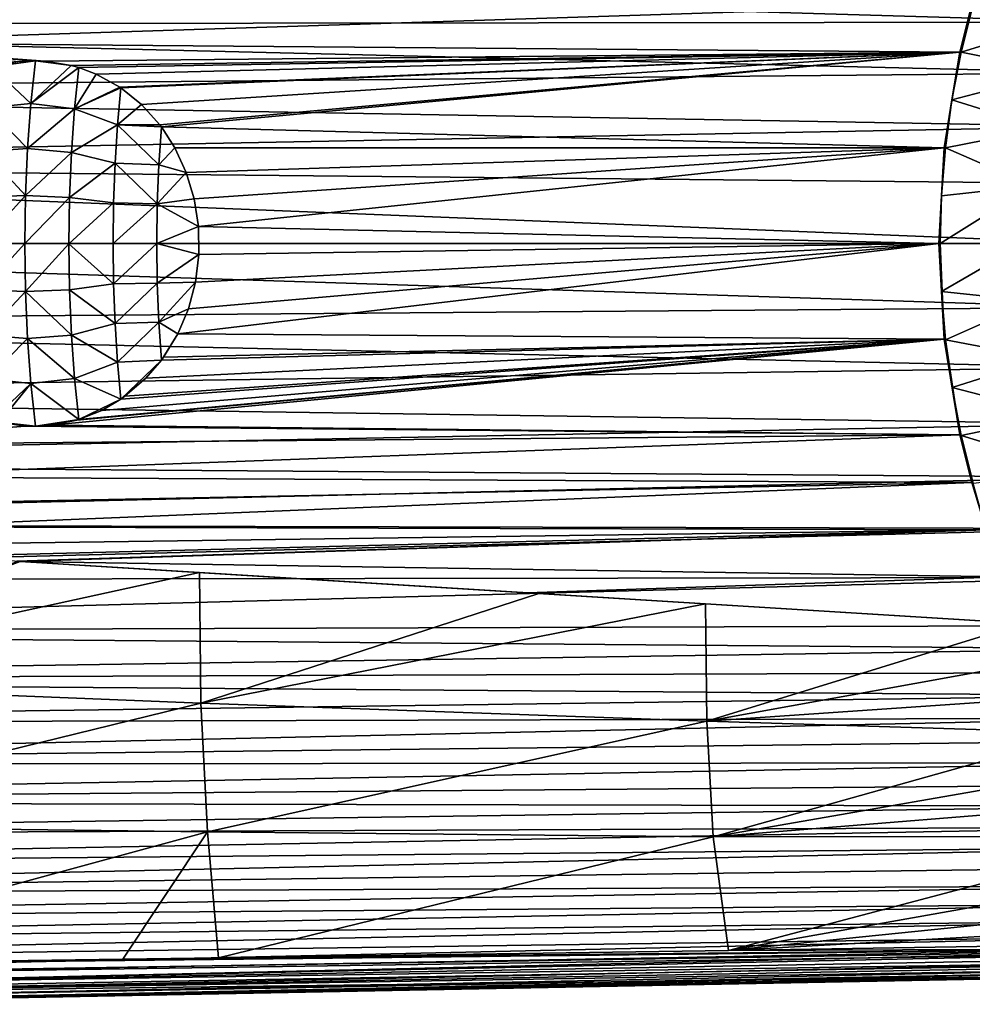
# Model space of a CAD drawing. Header units: metres. Extents: x -23 to 245, y -35 to 23.
# Tile 111 of 166: x 174 to 196, y -18 to 5. Entities that reach past the tile are written whole.
import ezdxf

# ---------------------------------------------------------------- set-up
doc = ezdxf.new("R2010")
doc.units = ezdxf.units.M
doc.layers.add('solid_509092_SW0002', color=7, linetype='CONTINUOUS')

msp = doc.modelspace()

# ---------------------------------------------------------------- linework, layer by layer
at = {"layer": 'solid_509092_SW0002'}
for points in [[(152.4021, 6.602767, 266.787476), (199.745117, 6.362028, 277.151093), (199.61615, 5.213445, 276.652893)], [(152.4021, 6.602767, 266.787476), (199.61615, 5.213445, 276.652893), (152.517227, 5.15765, 266.209106)], [(196.367706, 5.630755, 299.571777), (169.228363, 5.496228, 295.059509), (168.512939, 4.740793, 295.024384)], [(196.367706, 5.630755, 299.571777), (168.512939, 4.740793, 295.024384), (196.088379, 4.51033, 299.647858)], [(196.367706, 5.630755, 299.571777), (196.088379, 4.51033, 299.647858), (196.120499, 4.5099, 299.653778)], [(196.401596, 5.63382, 299.577484), (196.120499, 4.5099, 299.653778), (198.872635, 5.360994, 300.104034)], [(196.367706, 5.630755, 299.571777), (196.120499, 4.5099, 299.653778), (196.401596, 5.63382, 299.577484)], [(196.120499, 4.5099, 299.653778), (198.428452, 4.045312, 300.158997), (198.872635, 5.360994, 300.104034)], [(152.517227, 5.15765, 266.209106), (199.61615, 5.213445, 276.652893), (199.510376, 4.019297, 276.262543)], [(152.517227, 5.15765, 266.209106), (199.510376, 4.019297, 276.262543), (152.603836, 3.585403, 265.773987)], [(174.538757, 4.297345, 296.072906), (196.088379, 4.51033, 299.647858), (168.512939, 4.740793, 295.024384)], [(174.305496, 4.307012, 296.033234), (174.538757, 4.297345, 296.072906), (168.512939, 4.740793, 295.024384)], [(173.927979, 4.290745, 295.971863), (174.305496, 4.307012, 296.033234), (168.512939, 4.740793, 295.024384)], [(175.148102, 4.197674, 296.18396), (196.088379, 4.51033, 299.647858), (174.538757, 4.297345, 296.072906)], [(175.148102, 4.197674, 296.18396), (175.328003, 4.147262, 296.218506), (196.088379, 4.51033, 299.647858)], [(175.328003, 4.147262, 296.218506), (175.738144, 3.993075, 296.300537), (196.088379, 4.51033, 299.647858)], [(175.738144, 3.993075, 296.300537), (176.295624, 3.684565, 296.41922), (196.088379, 4.51033, 299.647858)], [(176.295624, 3.684565, 296.41922), (176.321396, 3.667173, 296.424896), (196.088379, 4.51033, 299.647858)], [(176.321396, 3.667173, 296.424896), (176.804916, 3.277435, 296.534821), (196.088379, 4.51033, 299.647858)], [(176.804916, 3.277435, 296.534821), (177.240616, 2.793522, 296.639221), (196.088379, 4.51033, 299.647858)], [(177.240616, 2.793522, 296.639221), (177.274551, 2.748617, 296.647583), (196.088379, 4.51033, 299.647858)], [(177.274551, 2.748617, 296.647583), (195.71817, 2.255594, 299.750366), (196.088379, 4.51033, 299.647858)], [(196.088379, 4.51033, 299.647858), (195.71817, 2.255594, 299.750366), (195.90329, 3.383189, 299.713379)], [(196.088379, 4.51033, 299.647858), (195.90329, 3.383189, 299.713379), (196.120499, 4.5099, 299.653778)], [(196.120499, 4.5099, 299.653778), (195.90329, 3.383189, 299.713379), (198.428452, 4.045312, 300.158997)], [(173.275208, 4.16743, 295.874268), (174.305496, 4.307012, 296.033234), (173.321259, 4.180254, 295.880798)], [(174.199234, 3.301355, 296.568542), (174.305496, 4.307012, 296.033234), (173.275208, 4.16743, 295.874268)], [(173.321259, 4.180254, 295.880798), (174.305496, 4.307012, 296.033234), (173.927979, 4.290745, 295.971863)], [(174.199234, 3.301355, 296.568542), (175.148102, 4.197674, 296.18396), (174.305496, 4.307012, 296.033234)], [(174.199234, 3.301355, 296.568542), (175.328003, 4.147262, 296.218506), (175.148102, 4.197674, 296.18396)], [(175.148102, 4.197674, 296.18396), (174.538757, 4.297345, 296.072906), (174.305496, 4.307012, 296.033234)], [(152.603836, 3.585403, 265.773987), (199.510376, 4.019297, 276.262543), (199.428909, 2.758815, 275.977844)], [(173.176468, 3.19515, 296.373322), (174.199234, 3.301355, 296.568542), (173.275208, 4.16743, 295.874268)], [(174.199234, 3.301355, 296.568542), (175.226532, 3.173856, 296.719513), (175.328003, 4.147262, 296.218506)], [(175.226532, 3.173856, 296.719513), (175.738144, 3.993075, 296.300537), (175.328003, 4.147262, 296.218506)], [(175.226532, 3.173856, 296.719513), (176.295624, 3.684565, 296.41922), (175.738144, 3.993075, 296.300537)], [(195.90329, 3.383189, 299.713379), (198.069534, 2.709634, 300.191864), (198.428452, 4.045312, 300.158997)], [(152.603836, 3.585403, 265.773987), (199.428909, 2.758815, 275.977844), (152.658768, 1.871954, 265.498077)], [(175.226532, 3.173856, 296.719513), (176.321396, 3.667173, 296.424896), (176.295624, 3.684565, 296.41922)], [(176.241364, 2.800611, 296.821625), (176.321396, 3.667173, 296.424896), (175.226532, 3.173856, 296.719513)], [(176.241364, 2.800611, 296.821625), (176.804916, 3.277435, 296.534821), (176.321396, 3.667173, 296.424896)], [(173.176468, 3.19515, 296.373322), (174.122391, 2.238516, 296.954559), (174.199234, 3.301355, 296.568542)], [(174.199234, 3.301355, 296.568542), (174.122391, 2.238516, 296.954559), (175.226532, 3.173856, 296.719513)], [(176.241364, 2.800611, 296.821625), (177.240616, 2.793522, 296.639221), (176.804916, 3.277435, 296.534821)], [(195.71817, 2.255594, 299.750366), (195.749039, 2.254482, 299.756073), (195.90329, 3.383189, 299.713379)], [(195.90329, 3.383189, 299.713379), (195.749039, 2.254482, 299.756073), (198.069534, 2.709634, 300.191864)], [(173.176468, 3.19515, 296.373322), (173.104401, 2.165411, 296.735413), (174.122391, 2.238516, 296.954559)], [(174.122391, 2.238516, 296.954559), (175.154694, 2.148793, 297.080383), (175.226532, 3.173856, 296.719513)], [(176.241364, 2.800611, 296.821625), (175.226532, 3.173856, 296.719513), (175.154694, 2.148793, 297.080383)], [(176.184204, 1.89255, 297.108734), (176.241364, 2.800611, 296.821625), (175.154694, 2.148793, 297.080383)], [(177.213226, 1.857179, 296.939819), (176.241364, 2.800611, 296.821625), (176.184204, 1.89255, 297.108734)], [(176.241364, 2.800611, 296.821625), (177.274551, 2.748617, 296.647583), (177.240616, 2.793522, 296.639221)], [(177.213226, 1.857179, 296.939819), (177.274551, 2.748617, 296.647583), (176.241364, 2.800611, 296.821625)], [(152.658768, 1.871954, 265.498077), (199.428909, 2.758815, 275.977844), (199.375519, 1.417285, 275.800781)], [(177.213226, 1.857179, 296.939819), (177.591507, 2.256274, 296.727081), (177.274551, 2.748617, 296.647583)], [(177.274551, 2.748617, 296.647583), (177.591507, 2.256274, 296.727081), (195.71817, 2.255594, 299.750366)], [(195.749039, 2.254482, 299.756073), (197.79805, 1.359189, 300.201172), (198.069534, 2.709634, 300.191864)], [(173.104401, 2.165411, 296.735413), (173.060562, 1.09478, 296.955627), (174.075653, 1.130705, 297.189331)], [(173.104401, 2.165411, 296.735413), (174.075653, 1.130705, 297.189331), (174.122391, 2.238516, 296.954559)], [(174.122391, 2.238516, 296.954559), (174.075653, 1.130705, 297.189331), (175.154694, 2.148793, 297.080383)], [(174.075653, 1.130705, 297.189331), (175.111084, 1.082852, 297.299469), (175.154694, 2.148793, 297.080383)], [(176.184204, 1.89255, 297.108734), (175.154694, 2.148793, 297.080383), (175.111084, 1.082852, 297.299469)], [(177.213226, 1.857179, 296.939819), (177.860138, 1.674282, 296.7966), (177.591507, 2.256274, 296.727081)], [(177.591507, 2.256274, 296.727081), (177.860138, 1.674282, 296.7966), (195.71817, 2.255594, 299.750366)], [(177.860138, 1.674282, 296.7966), (178.046371, 1.053571, 296.845917), (195.71817, 2.255594, 299.750366)], [(178.046371, 1.053571, 296.845917), (178.146408, 0.404953, 296.872803), (195.71817, 2.255594, 299.750366)], [(178.146408, 0.404953, 296.872803), (195.595871, 0.00007, 299.784637), (195.71817, 2.255594, 299.750366)], [(195.71817, 2.255594, 299.750366), (195.595871, 0.00007, 299.784637), (195.656982, 1.125916, 299.781677)], [(195.71817, 2.255594, 299.750366), (195.656982, 1.125916, 299.781677), (195.749039, 2.254482, 299.756073)], [(195.749039, 2.254482, 299.756073), (195.656982, 1.125916, 299.781677), (197.79805, 1.359189, 300.201172)], [(152.658768, 1.871954, 265.498077), (199.375519, 1.417285, 275.800781), (199.356552, 0, 275.739777)], [(152.658768, 1.871954, 265.498077), (199.356552, 0, 275.739777), (152.678085, 0, 265.401001)], [(176.149521, 0.955148, 297.282959), (176.184204, 1.89255, 297.108734), (175.111084, 1.082852, 297.299469)], [(177.178131, 0.937139, 297.11618), (176.184204, 1.89255, 297.108734), (176.149521, 0.955148, 297.282959)], [(177.178131, 0.937139, 297.11618), (177.213226, 1.857179, 296.939819), (176.184204, 1.89255, 297.108734)], [(177.178131, 0.937139, 297.11618), (177.860138, 1.674282, 296.7966), (177.213226, 1.857179, 296.939819)], [(177.178131, 0.937139, 297.11618), (178.046371, 1.053571, 296.845917), (177.860138, 1.674282, 296.7966)], [(197.79805, 1.359189, 300.201172), (195.626602, 0.000035, 299.790253), (197.614395, 0, 300.185944)], [(195.656982, 1.125916, 299.781677), (195.626602, 0.000035, 299.790253), (197.79805, 1.359189, 300.201172)], [(173.045792, 0.003476, 297.029816), (174.059967, 0.000177, 297.268127), (174.075653, 1.130705, 297.189331)], [(173.060562, 1.09478, 296.955627), (173.045792, 0.003476, 297.029816), (174.075653, 1.130705, 297.189331)], [(174.075653, 1.130705, 297.189331), (174.059967, 0.000177, 297.268127), (175.111084, 1.082852, 297.299469)], [(174.059967, 0.000177, 297.268127), (175.096512, -0.003688, 297.37265), (175.111084, 1.082852, 297.299469)], [(176.149521, 0.955148, 297.282959), (175.111084, 1.082852, 297.299469), (175.096512, -0.003688, 297.37265)], [(176.137863, 0.002938, 297.341553), (176.149521, 0.955148, 297.282959), (175.096512, -0.003688, 297.37265)], [(177.178131, 0.937139, 297.11618), (176.149521, 0.955148, 297.282959), (176.137863, 0.002938, 297.341553)], [(177.166336, 0.00164, 297.175415), (177.178131, 0.937139, 297.11618), (176.137863, 0.002938, 297.341553)], [(177.166336, 0.00164, 297.175415), (178.146408, 0.404953, 296.872803), (177.178131, 0.937139, 297.11618)], [(177.178131, 0.937139, 297.11618), (178.146408, 0.404953, 296.872803), (178.046371, 1.053571, 296.845917)], [(195.611252, 0.00007, 299.787323), (195.656982, 1.125916, 299.781677), (195.595871, 0.00007, 299.784637)], [(195.611252, 0.00007, 299.787323), (195.626602, 0.000035, 299.790253), (195.656982, 1.125916, 299.781677)], [(177.166336, 0.00164, 297.175415), (178.156647, -0.255793, 296.87561), (178.146408, 0.404953, 296.872803)], [(178.146408, 0.404953, 296.872803), (178.156647, -0.255793, 296.87561), (195.595871, 0.00007, 299.784637)], [(152.678085, 0, 265.401001), (199.377899, -1.5041, 275.807983), (152.658768, -1.871932, 265.498077)], [(152.678085, 0, 265.401001), (199.356552, 0, 275.739777), (199.377899, -1.5041, 275.807983)], [(173.045792, 0.003476, 297.029816), (173.060379, -1.087895, 296.956573), (174.059967, 0.000177, 297.268127)], [(173.060379, -1.087895, 296.956573), (174.075653, -1.130353, 297.189392), (174.059967, 0.000177, 297.268127)], [(174.059967, 0.000177, 297.268127), (174.075653, -1.130353, 297.189392), (175.096512, -0.003688, 297.37265)], [(176.149384, -0.949318, 297.283661), (176.137863, 0.002938, 297.341553), (175.096512, -0.003688, 297.37265)], [(177.166336, 0.00164, 297.175415), (176.137863, 0.002938, 297.341553), (176.149384, -0.949318, 297.283661)], [(177.17804, -0.933886, 297.116577), (177.166336, 0.00164, 297.175415), (176.149384, -0.949318, 297.283661)], [(177.17804, -0.933886, 297.116577), (178.156647, -0.255793, 296.87561), (177.166336, 0.00164, 297.175415)], [(177.659348, -2.12843, 296.744446), (195.718155, -2.255482, 299.750366), (195.595871, 0.00007, 299.784637)], [(177.909637, -1.536859, 296.809601), (177.659348, -2.12843, 296.744446), (195.595871, 0.00007, 299.784637)], [(178.076675, -0.908919, 296.854034), (177.909637, -1.536859, 296.809601), (195.595871, 0.00007, 299.784637)], [(178.156647, -0.255793, 296.87561), (178.076675, -0.908919, 296.854034), (195.595871, 0.00007, 299.784637)], [(195.611252, 0.00007, 299.787323), (195.595871, 0.00007, 299.784637), (195.718155, -2.255482, 299.750366)], [(195.611252, 0.00007, 299.787323), (195.718155, -2.255482, 299.750366), (195.626602, 0.000035, 299.790253)], [(197.614395, 0, 300.185944), (195.626602, 0.000035, 299.790253), (195.657928, -1.134228, 299.781647)], [(195.718155, -2.255482, 299.750366), (195.657928, -1.134228, 299.781647), (195.626602, 0.000035, 299.790253)], [(174.075653, -1.130353, 297.189392), (175.111282, -1.090158, 297.298492), (175.096512, -0.003688, 297.37265)], [(176.149384, -0.949318, 297.283661), (175.096512, -0.003688, 297.37265), (175.111282, -1.090158, 297.298492)], [(197.798065, -1.359247, 300.201172), (197.614395, 0, 300.185944), (195.657928, -1.134228, 299.781647)], [(177.17804, -0.933886, 297.116577), (178.076675, -0.908919, 296.854034), (178.156647, -0.255793, 296.87561)], [(177.213074, -1.854006, 296.940643), (178.076675, -0.908919, 296.854034), (177.17804, -0.933886, 297.116577)], [(177.213074, -1.854006, 296.940643), (177.909637, -1.536859, 296.809601), (178.076675, -0.908919, 296.854034)], [(173.060379, -1.087895, 296.956573), (173.104019, -2.158722, 296.737274), (174.075653, -1.130353, 297.189392)], [(173.104019, -2.158722, 296.737274), (174.122375, -2.238175, 296.954651), (174.075653, -1.130353, 297.189392)], [(174.075653, -1.130353, 297.189392), (175.15509, -2.15589, 297.0784), (175.111282, -1.090158, 297.298492)], [(174.075653, -1.130353, 297.189392), (174.122375, -2.238175, 296.954651), (175.15509, -2.15589, 297.0784)], [(176.183929, -1.886856, 297.110168), (176.149384, -0.949318, 297.283661), (175.111282, -1.090158, 297.298492)], [(176.183929, -1.886856, 297.110168), (175.111282, -1.090158, 297.298492), (175.15509, -2.15589, 297.0784)], [(177.17804, -0.933886, 297.116577), (176.149384, -0.949318, 297.283661), (176.183929, -1.886856, 297.110168)], [(177.213074, -1.854006, 296.940643), (177.17804, -0.933886, 297.116577), (176.183929, -1.886856, 297.110168)], [(197.798065, -1.359247, 300.201172), (195.657928, -1.134228, 299.781647), (195.750809, -2.267044, 299.755768)], [(195.718155, -2.255482, 299.750366), (195.750809, -2.267044, 299.755768), (195.657928, -1.134228, 299.781647)], [(198.069565, -2.709765, 300.191864), (197.798065, -1.359247, 300.201172), (195.750809, -2.267044, 299.755768)], [(152.658768, -1.871932, 265.498077), (199.377899, -1.5041, 275.807983), (199.437485, -2.921065, 276.007141)], [(177.213074, -1.854006, 296.940643), (177.659348, -2.12843, 296.744446), (177.909637, -1.536859, 296.809601)], [(177.213074, -1.854006, 296.940643), (176.183929, -1.886856, 297.110168), (176.240936, -2.795142, 296.82373)], [(177.213074, -1.854006, 296.940643), (176.240936, -2.795142, 296.82373), (177.275894, -2.746792, 296.647919)], [(177.213074, -1.854006, 296.940643), (177.275894, -2.746792, 296.647919), (177.659348, -2.12843, 296.744446)], [(152.658768, -1.871932, 265.498077), (199.437485, -2.921065, 276.007141), (152.603836, -3.585362, 265.773987)], [(176.240936, -2.795142, 296.82373), (176.183929, -1.886856, 297.110168), (175.15509, -2.15589, 297.0784)], [(173.104019, -2.158722, 296.737274), (173.175934, -3.188782, 296.376068), (174.122375, -2.238175, 296.954651)], [(173.175934, -3.188782, 296.376068), (174.199203, -3.301032, 296.568695), (174.122375, -2.238175, 296.954651)], [(174.122375, -2.238175, 296.954651), (175.227112, -3.180609, 296.716614), (175.15509, -2.15589, 297.0784)], [(174.122375, -2.238175, 296.954651), (174.199203, -3.301032, 296.568695), (175.227112, -3.180609, 296.716614)], [(174.677948, -4.283708, 296.097626), (196.088364, -4.510258, 299.647858), (195.718155, -2.255482, 299.750366)], [(175.284058, -4.160518, 296.209991), (174.677948, -4.283708, 296.097626), (195.718155, -2.255482, 299.750366)], [(176.240936, -2.795142, 296.82373), (175.15509, -2.15589, 297.0784), (175.227112, -3.180609, 296.716614)], [(175.326843, -4.14759, 296.218292), (175.284058, -4.160518, 296.209991), (195.718155, -2.255482, 299.750366)], [(175.867767, -3.932148, 296.327423), (175.326843, -4.14759, 296.218292), (195.718155, -2.255482, 299.750366)], [(176.322662, -3.66635, 296.42514), (175.867767, -3.932148, 296.327423), (195.718155, -2.255482, 299.750366)], [(176.41629, -3.60048, 296.445923), (176.322662, -3.66635, 296.42514), (195.718155, -2.255482, 299.750366)], [(176.910583, -3.173727, 296.559692), (176.41629, -3.60048, 296.445923), (195.718155, -2.255482, 299.750366)], [(177.275894, -2.746792, 296.647919), (176.910583, -3.173727, 296.559692), (195.718155, -2.255482, 299.750366)], [(177.659348, -2.12843, 296.744446), (177.275894, -2.746792, 296.647919), (177.327332, -2.676172, 296.660645)], [(177.327332, -2.676172, 296.660645), (177.275894, -2.746792, 296.647919), (195.718155, -2.255482, 299.750366)], [(177.659348, -2.12843, 296.744446), (177.327332, -2.676172, 296.660645), (195.718155, -2.255482, 299.750366)], [(195.718155, -2.255482, 299.750366), (196.088364, -4.510258, 299.647858), (195.750809, -2.267044, 299.755768)], [(198.069565, -2.709765, 300.191864), (195.750809, -2.267044, 299.755768), (195.905685, -3.396785, 299.712769)], [(196.088364, -4.510258, 299.647858), (195.905685, -3.396785, 299.712769), (195.750809, -2.267044, 299.755768)], [(176.240936, -2.795142, 296.82373), (176.322662, -3.66635, 296.42514), (177.275894, -2.746792, 296.647919)], [(177.275894, -2.746792, 296.647919), (176.322662, -3.66635, 296.42514), (176.910583, -3.173727, 296.559692)], [(198.428513, -4.045515, 300.158997), (198.069565, -2.709765, 300.191864), (195.905685, -3.396785, 299.712769)], [(152.603836, -3.585362, 265.773987), (199.437485, -2.921065, 276.007141), (199.528214, -4.246979, 276.326935)], [(176.240936, -2.795142, 296.82373), (175.227112, -3.180609, 296.716614), (176.322662, -3.66635, 296.42514)], [(173.175934, -3.188782, 296.376068), (173.274048, -4.167125, 295.874115), (174.199203, -3.301032, 296.568695)], [(174.199203, -3.301032, 296.568695), (175.326843, -4.14759, 296.218292), (175.227112, -3.180609, 296.716614)], [(175.227112, -3.180609, 296.716614), (175.326843, -4.14759, 296.218292), (176.322662, -3.66635, 296.42514)], [(176.910583, -3.173727, 296.559692), (176.322662, -3.66635, 296.42514), (176.41629, -3.60048, 296.445923)], [(174.199203, -3.301032, 296.568695), (173.274048, -4.167125, 295.874115), (173.453491, -4.213424, 295.899841)], [(174.199203, -3.301032, 296.568695), (173.453491, -4.213424, 295.899841), (174.305923, -4.307014, 296.033325)], [(174.199203, -3.301032, 296.568695), (174.305923, -4.307014, 296.033325), (175.326843, -4.14759, 296.218292)], [(198.428513, -4.045515, 300.158997), (195.905685, -3.396785, 299.712769), (196.123138, -4.522689, 299.652985)], [(196.088364, -4.510258, 299.647858), (196.123138, -4.522689, 299.652985), (195.905685, -3.396785, 299.712769)], [(152.603836, -3.585362, 265.773987), (199.528214, -4.246979, 276.326935), (152.517227, -5.157595, 266.209106)], [(176.322662, -3.66635, 296.42514), (175.326843, -4.14759, 296.218292), (175.867767, -3.932148, 296.327423)], [(175.326843, -4.14759, 296.218292), (174.305923, -4.307014, 296.033325), (175.284058, -4.160518, 296.209991)], [(175.284058, -4.160518, 296.209991), (174.305923, -4.307014, 296.033325), (174.677948, -4.283708, 296.097626)], [(198.872742, -5.361264, 300.104004), (198.428513, -4.045515, 300.158997), (196.123138, -4.522689, 299.652985)], [(152.517227, -5.157595, 266.209106), (199.528214, -4.246979, 276.326935), (199.646454, -5.504347, 276.765259)], [(174.062195, -4.301445, 295.993042), (173.453491, -4.213424, 295.899841), (168.512726, -4.740547, 295.024384)], [(174.062195, -4.301445, 295.993042), (168.512726, -4.740547, 295.024384), (196.088364, -4.510258, 299.647858)], [(174.305923, -4.307014, 296.033325), (173.453491, -4.213424, 295.899841), (174.062195, -4.301445, 295.993042)], [(174.305923, -4.307014, 296.033325), (174.062195, -4.301445, 295.993042), (196.088364, -4.510258, 299.647858)], [(174.677948, -4.283708, 296.097626), (174.305923, -4.307014, 296.033325), (196.088364, -4.510258, 299.647858)], [(196.088364, -4.510258, 299.647858), (168.512726, -4.740547, 295.024384), (169.228088, -5.495971, 295.059479)], [(196.088364, -4.510258, 299.647858), (169.228088, -5.495971, 295.059479), (196.367691, -5.630702, 299.571777)], [(196.088364, -4.510258, 299.647858), (196.367691, -5.630702, 299.571777), (196.123138, -4.522689, 299.652985)], [(198.872742, -5.361264, 300.104004), (196.123138, -4.522689, 299.652985), (196.404312, -5.645193, 299.57666)], [(196.367691, -5.630702, 299.571777), (196.404312, -5.645193, 299.57666), (196.123138, -4.522689, 299.652985)], [(152.517227, -5.157595, 266.209106), (199.646454, -5.504347, 276.765259), (152.4021, -6.602699, 266.787445)], [(152.4021, -6.602699, 266.787445), (199.646454, -5.504347, 276.765259), (199.790207, -6.713369, 277.328186)], [(196.367691, -5.630702, 299.571777), (169.228088, -5.495971, 295.059479), (170.0392, -6.146605, 295.112061)], [(196.367691, -5.630702, 299.571777), (170.0392, -6.146605, 295.112061), (170.928711, -6.679528, 295.185699)], [(196.367691, -5.630702, 299.571777), (170.928711, -6.679528, 295.185699), (196.711441, -6.746193, 299.479645)], [(196.367691, -5.630702, 299.571777), (196.711441, -6.746193, 299.479645), (196.404312, -5.645193, 299.57666)], [(152.4021, -6.602699, 266.787445), (199.790207, -6.713369, 277.328186), (152.261124, -7.932445, 267.495667)], [(152.261124, -7.932445, 267.495667), (199.790207, -6.713369, 277.328186), (199.95607, -7.873572, 278.018158)], [(196.711441, -6.746193, 299.479645), (170.928711, -6.679528, 295.185699), (171.876236, -7.084201, 295.282898)], [(196.711441, -6.746193, 299.479645), (171.876236, -7.084201, 295.282898), (172.863708, -7.354453, 295.405212)], [(196.711441, -6.746193, 299.479645), (172.863708, -7.354453, 295.405212), (173.867264, -7.486041, 295.551849)], [(196.711441, -6.746193, 299.479645), (173.867264, -7.486041, 295.551849), (173.905258, -7.488388, 295.557831)], [(196.711441, -6.746193, 299.479645), (173.905258, -7.488388, 295.557831), (173.943481, -7.490755, 295.563873)], [(196.711441, -6.746193, 299.479645), (173.943481, -7.490755, 295.563873), (197.120193, -7.854088, 299.372131)], [(173.905258, -7.488388, 295.557831), (166.270065, -10.351932, 293.720825), (173.943481, -7.490755, 295.563873)], [(166.270065, -10.351932, 293.720825), (178.173676, -7.752178, 296.232727), (173.943481, -7.490755, 295.563873)], [(185.896866, -8.229211, 297.432343), (173.943481, -7.490755, 295.563873), (178.173676, -7.752178, 296.232727)], [(197.120193, -7.854088, 299.372131), (173.943481, -7.490755, 295.563873), (185.896866, -8.229211, 297.432343)], [(152.096558, -9.156903, 268.322388), (199.95607, -7.873572, 278.018158), (200.142838, -8.999601, 278.850647)], [(152.261124, -7.932445, 267.495667), (199.95607, -7.873572, 278.018158), (152.096558, -9.156903, 268.322388)], [(178.20079, -10.831678, 295.604584), (178.173676, -7.752178, 296.232727), (166.270065, -10.351932, 293.720825)], [(185.896866, -8.229211, 297.432343), (178.173676, -7.752178, 296.232727), (186.17099, -8.246357, 297.49292)], [(178.20079, -10.831678, 295.604584), (186.17099, -8.246357, 297.49292), (178.173676, -7.752178, 296.232727)], [(197.120193, -7.854088, 299.372131), (185.896866, -8.229211, 297.432343), (197.594223, -8.951724, 299.250092)], [(178.20079, -10.831678, 295.604584), (190.09758, -8.488969, 298.109589), (186.17099, -8.246357, 297.49292)], [(185.896866, -8.229211, 297.432343), (190.09758, -8.488969, 298.109589), (197.594223, -8.951724, 299.250092)], [(185.896866, -8.229211, 297.432343), (186.17099, -8.246357, 297.49292), (190.09758, -8.488969, 298.109589)], [(190.128586, -11.253558, 297.506226), (190.09758, -8.488969, 298.109589), (178.20079, -10.831678, 295.604584)], [(190.09758, -8.488969, 298.109589), (197.58989, -8.951856, 299.282928), (197.594223, -8.951724, 299.250092)], [(190.128586, -11.253558, 297.506226), (197.58989, -8.951856, 299.282928), (190.09758, -8.488969, 298.109589)], [(152.096558, -9.156903, 268.322388), (200.142838, -8.999601, 278.850647), (200.243713, -9.55495, 279.328918)], [(198.018982, -9.823055, 299.171387), (197.58989, -8.951856, 299.282928), (190.128586, -11.253558, 297.506226)], [(152.096558, -9.156903, 268.322388), (200.243713, -9.55495, 279.328918), (151.910233, -10.284185, 269.258423)], [(151.910233, -10.284185, 269.258423), (200.243713, -9.55495, 279.328918), (200.348846, -10.10523, 279.852264)], [(198.491699, -10.68436, 299.052063), (198.018982, -9.823055, 299.171387), (190.128586, -11.253558, 297.506226)], [(151.910233, -10.284185, 269.258423), (200.348846, -10.10523, 279.852264), (200.457367, -10.649399, 280.42276)], [(151.910233, -10.284185, 269.258423), (200.457367, -10.649399, 280.42276), (151.703827, -11.321763, 270.295349)], [(178.20079, -10.831678, 295.604584), (166.270065, -10.351932, 293.720825), (166.444595, -13.711853, 292.843903)], [(151.703827, -11.321763, 270.295349), (200.457367, -10.649399, 280.42276), (200.568497, -11.186158, 281.042297)], [(178.362503, -13.864742, 294.791443), (178.20079, -10.831678, 295.604584), (166.444595, -13.711853, 292.843903)], [(190.128586, -11.253558, 297.506226), (178.20079, -10.831678, 295.604584), (178.362503, -13.864742, 294.791443)], [(199.007538, -11.533719, 298.92569), (198.491699, -10.68436, 299.052063), (190.128586, -11.253558, 297.506226)], [(151.478851, -12.276309, 271.425568), (200.568497, -11.186158, 281.042297), (200.680923, -11.716374, 281.715881)], [(151.703827, -11.321763, 270.295349), (200.568497, -11.186158, 281.042297), (151.478851, -12.276309, 271.425568)], [(190.277542, -13.97964, 296.754791), (190.128586, -11.253558, 297.506226), (178.362503, -13.864742, 294.791443)], [(199.007538, -11.533719, 298.92569), (190.128586, -11.253558, 297.506226), (190.277542, -13.97964, 296.754791)], [(199.56488, -12.366456, 298.793915), (199.007538, -11.533719, 298.92569), (190.277542, -13.97964, 296.754791)], [(151.478851, -12.276309, 271.425568), (200.680923, -11.716374, 281.715881), (200.793839, -12.238712, 282.446594)], [(151.236496, -13.153212, 272.643036), (200.793839, -12.238712, 282.446594), (200.905151, -12.753351, 283.239685)], [(151.478851, -12.276309, 271.425568), (200.793839, -12.238712, 282.446594), (151.236496, -13.153212, 272.643036)], [(200.162781, -13.18002, 298.658203), (199.56488, -12.366456, 298.793915), (190.277542, -13.97964, 296.754791)], [(151.236496, -13.153212, 272.643036), (200.905151, -12.753351, 283.239685), (201.012833, -13.258265, 284.097992)], [(151.236496, -13.153212, 272.643036), (201.012833, -13.258265, 284.097992), (150.977951, -13.957645, 273.941925)], [(200.800049, -13.971558, 298.520142), (200.162781, -13.18002, 298.658203), (190.277542, -13.97964, 296.754791)], [(150.977951, -13.957645, 273.941925), (201.012833, -13.258265, 284.097992), (201.114883, -13.751717, 285.025177)], [(150.704178, -14.693997, 275.317261), (201.114883, -13.751717, 285.025177), (201.206985, -14.231137, 286.023102)], [(150.977951, -13.957645, 273.941925), (201.114883, -13.751717, 285.025177), (150.704178, -14.693997, 275.317261)], [(178.362503, -13.864742, 294.791443), (166.444595, -13.711853, 292.843903), (166.863678, -16.997974, 291.757538)], [(176.3638, -16.867477, 293.399963), (178.362503, -13.864742, 294.791443), (166.863678, -16.997974, 291.757538)], [(176.3638, -16.867477, 293.399963), (178.622742, -16.835354, 293.790985), (178.362503, -13.864742, 294.791443)], [(190.277542, -13.97964, 296.754791), (178.362503, -13.864742, 294.791443), (178.622742, -16.835354, 293.790985)], [(190.635574, -16.657415, 295.873444), (190.277542, -13.97964, 296.754791), (178.622742, -16.835354, 293.790985)], [(200.800049, -13.971558, 298.520142), (190.277542, -13.97964, 296.754791), (190.635574, -16.657415, 295.873444)], [(201.475601, -14.73862, 298.381256), (200.800049, -13.971558, 298.520142), (190.635574, -16.657415, 295.873444)], [(150.416077, -15.36625, 276.764587), (201.206985, -14.231137, 286.023102), (201.287247, -14.694142, 287.093842)], [(150.704178, -14.693997, 275.317261), (201.206985, -14.231137, 286.023102), (150.416077, -15.36625, 276.764587)], [(150.416077, -15.36625, 276.764587), (201.287247, -14.694142, 287.093842), (201.349823, -15.137823, 288.237152)], [(201.475601, -14.73862, 298.381256), (190.635574, -16.657415, 295.873444), (202.18779, -15.480241, 298.242859)], [(150.114502, -15.978147, 278.279633), (201.349823, -15.137823, 288.237152), (201.391251, -15.55913, 289.451874)], [(150.416077, -15.36625, 276.764587), (201.349823, -15.137823, 288.237152), (150.114502, -15.978147, 278.279633)], [(190.635574, -16.657415, 295.873444), (202.210236, -16.01536, 298.054932), (202.18779, -15.480241, 298.242859)], [(149.80014, -16.532883, 279.858826), (201.391251, -15.55913, 289.451874), (201.406754, -15.955539, 290.736176)], [(150.114502, -15.978147, 278.279633), (201.391251, -15.55913, 289.451874), (149.80014, -16.532883, 279.858826)], [(149.473709, -17.03355, 281.498688), (201.406754, -15.955539, 290.736176), (201.389923, -16.323097, 292.080292)], [(149.80014, -16.532883, 279.858826), (201.406754, -15.955539, 290.736176), (149.473709, -17.03355, 281.498688)], [(200.871872, -16.496267, 297.651978), (202.210236, -16.01536, 298.054932), (190.635574, -16.657415, 295.873444)], [(149.135803, -17.482822, 283.196228), (201.389923, -16.323097, 292.080292), (201.33812, -16.660271, 293.480591)], [(149.473709, -17.03355, 281.498688), (201.389923, -16.323097, 292.080292), (149.135803, -17.482822, 283.196228)], [(148.786957, -17.883078, 284.94873), (201.33812, -16.660271, 293.480591), (201.243851, -16.963367, 294.917877)], [(149.135803, -17.482822, 283.196228), (201.33812, -16.660271, 293.480591), (148.786957, -17.883078, 284.94873)], [(165.742569, -17.252403, 291.442139), (200.883026, -16.618366, 297.599335), (165.922226, -17.010502, 291.59494)], [(165.742569, -17.252403, 291.442139), (200.8965, -16.733671, 297.533173), (200.883026, -16.618366, 297.599335)], [(166.863678, -16.997974, 291.757538), (165.922226, -17.010502, 291.59494), (200.883026, -16.618366, 297.599335)], [(200.883026, -16.618366, 297.599335), (176.3638, -16.867477, 293.399963), (166.863678, -16.997974, 291.757538)], [(200.883026, -16.618366, 297.599335), (178.622742, -16.835354, 293.790985), (176.3638, -16.867477, 293.399963)], [(200.883026, -16.618366, 297.599335), (190.635574, -16.657415, 295.873444), (178.622742, -16.835354, 293.790985)], [(200.883026, -16.618366, 297.599335), (200.871872, -16.496267, 297.651978), (190.635574, -16.657415, 295.873444)], [(165.742569, -17.252403, 291.442139), (165.775269, -17.475285, 291.273621), (200.8965, -16.733671, 297.533173)], [(165.775269, -17.475285, 291.273621), (200.912125, -16.840389, 297.454407), (200.8965, -16.733671, 297.533173)], [(165.775269, -17.475285, 291.273621), (200.929657, -16.937113, 297.364105), (200.912125, -16.840389, 297.454407)], [(165.775269, -17.475285, 291.273621), (165.816086, -17.665379, 291.058716), (200.929657, -16.937113, 297.364105)], [(165.816086, -17.665379, 291.058716), (200.948898, -17.022625, 297.263397), (200.929657, -16.937113, 297.364105)], [(148.786957, -17.883078, 284.94873), (201.243851, -16.963367, 294.917877), (201.107803, -17.233662, 296.392517)], [(165.816086, -17.665379, 291.058716), (200.969589, -17.09581, 297.153625), (200.948898, -17.022625, 297.263397)], [(165.816086, -17.665379, 291.058716), (165.862991, -17.808855, 290.808044), (200.969589, -17.09581, 297.153625)], [(165.862991, -17.808855, 290.808044), (200.991455, -17.155651, 297.036224), (200.969589, -17.09581, 297.153625)], [(165.862991, -17.808855, 290.808044), (165.913086, -17.897049, 290.536957), (200.991455, -17.155651, 297.036224)], [(165.913086, -17.897049, 290.536957), (201.014191, -17.20134, 296.912872), (200.991455, -17.155651, 297.036224)], [(148.786957, -17.883078, 284.94873), (201.107803, -17.233662, 296.392517), (176.057587, -17.716005, 291.84198)], [(165.913086, -17.897049, 290.536957), (201.037491, -17.232294, 296.785126), (201.014191, -17.20134, 296.912872)], [(165.913086, -17.897049, 290.536957), (165.963272, -17.928133, 290.262604), (201.037491, -17.232294, 296.785126)], [(165.963272, -17.928133, 290.262604), (201.061081, -17.248116, 296.654633), (201.037491, -17.232294, 296.785126)], [(165.963272, -17.928133, 290.262604), (201.084625, -17.248568, 296.523102), (201.061081, -17.248116, 296.654633)], [(165.963272, -17.928133, 290.262604), (166.155045, -17.904081, 290.027008), (201.084625, -17.248568, 296.523102)], [(166.155045, -17.904081, 290.027008), (176.057587, -17.716005, 291.84198), (201.084625, -17.248568, 296.523102)], [(176.057587, -17.716005, 291.84198), (201.107803, -17.233662, 296.392517), (201.084625, -17.248568, 296.523102)], [(148.786957, -17.883078, 284.94873), (176.057587, -17.716005, 291.84198), (166.155045, -17.904081, 290.027008)]]:
    msp.add_3dface(points, dxfattribs=at)

doc.saveas('drawing.dxf')
